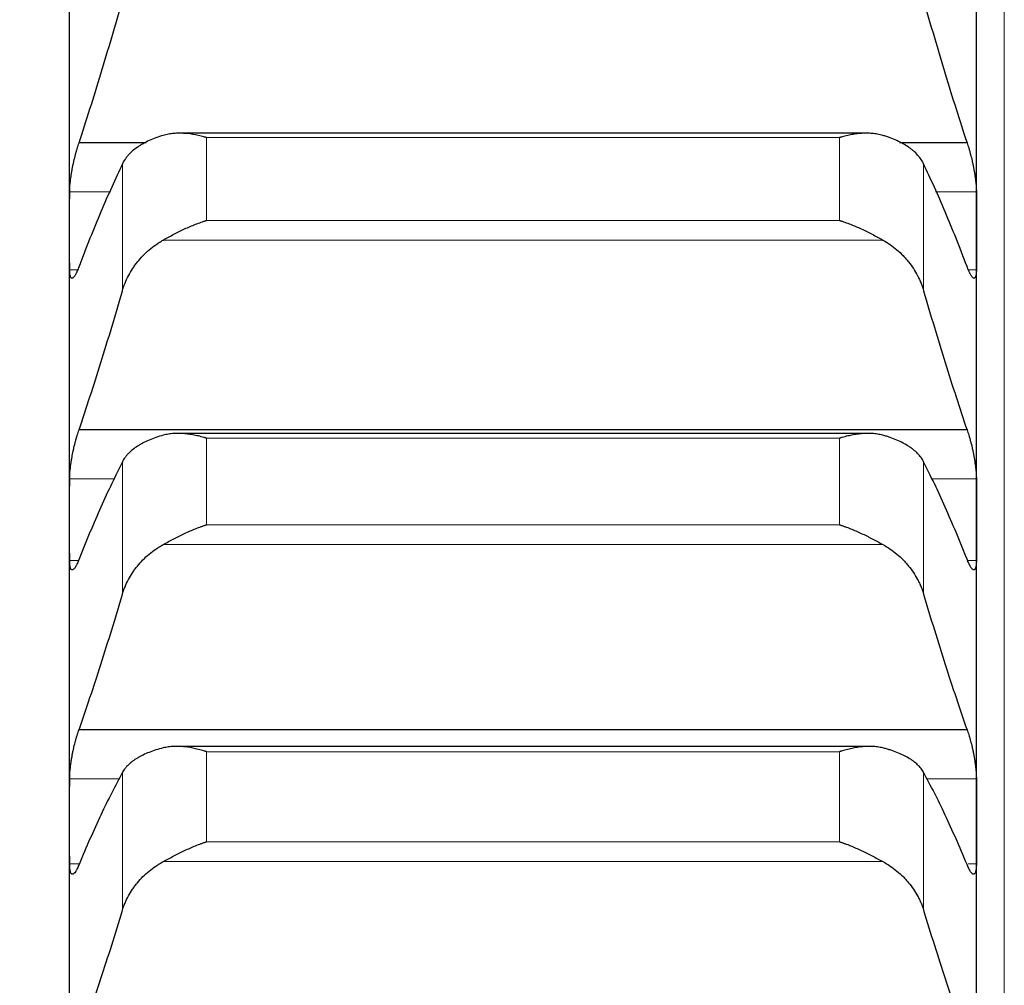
# Model space of a CAD drawing. Header units: inches. Extents: x 0 to 17820, y -10 to 12600.
# Tile 139 of 256: x 6498 to 6554, y 9285 to 9341. Entities that reach past the tile are written whole.
import ezdxf

# ---------------------------------------------------------------- set-up
doc = ezdxf.new("R2010")
doc.units = ezdxf.units.IN
doc.layers.add('1', color=7, linetype='Continuous', true_color=0xffffff)
doc.layers.add('254', color=7, linetype='Continuous', true_color=0xffffff)
doc.styles.add('latin_extended', font='simplex.shx')
doc.dimstyles.get("Standard").update_dxf_attribs({"dimtxt": 0.18, "dimasz": 0.18, "dimexe": 0.18, "dimexo": 0.0625, "dimgap": 0.09, "dimtad": 0, "dimtih": 1, "dimtoh": 1, "dimdec": 4, "dimzin": 0, "dimdsep": 46, "dimtxsty": 'Standard', "dimcen": 0.09, "dimadec": 0, "dimazin": 0, "dimtfac": 1, "dimtdec": 4, "dimtofl": 0, "dimtmove": 0, "dimatfit": 3, "dimfxl": 1, "dimtolj": 1, "dimtzin": 0, "dimarcsym": 0})

# ---------------------------------------------------------------- blocks, each defined once
blk = doc.blocks.new('_U3')
at = {"layer": '254', "color": 3, "linetype": 'Continuous', "lineweight": 13, "transparency": 16777216}
for p, q in [((1339.267, 10328.582), (1339.267, 6850.207)), ((6500.834, 8827.854), (6500.834, 6850.207)), ((1444.267, 6880.207), (6395.834, 6880.207))]:
    blk.add_line(p, q, dxfattribs=at)
at = {"layer": '254', "color": 3, "transparency": 16777216}
for points in [[(1444.267, 6897.707), (1444.267, 6862.707), (1339.267, 6880.207)], [(6395.834, 6862.707), (6395.834, 6897.707), (6500.834, 6880.207)]]:
    blk.add_solid(points, dxfattribs=at)
at = {"layer": 'Defpoints', "color": 0, "transparency": 16777216}
for p in [(1339.267, 10358.582), (6500.834, 8857.854), (6500.834, 6880.207)]:
    blk.add_point(p, dxfattribs=at)
at = {"layer": '254', "color": 2, "lineweight": 13, "transparency": 16777216, "insert": (3745.05, 7037.707), "char_height": 105, "attachment_point": 1, "style": 'latin_extended'}
blk.add_mtext('\\A1;5162', dxfattribs=at)

msp = doc.modelspace()

# ---------------------------------------------------------------- linework, layer by layer
at = {"layer": '1', "color": 110, "linetype": 'Continuous', "lineweight": 13}
for p, q in [((6554.434, 9472.854), (6554.434, 8942.834)), ((6544.978, 9333.997), (6508.69, 9333.997)), ((6508.69, 9329.244), (6508.69, 9333.997)), ((6544.978, 9329.244), (6544.978, 9333.997)), ((6503.86, 9325.21), (6503.86, 9332.489)), ((6549.807, 9325.21), (6549.807, 9332.489)), ((6503.184, 9330.892), (6500.836, 9330.892)), ((6552.831, 9330.892), (6550.483, 9330.892)), ((6544.978, 9329.244), (6508.69, 9329.244)), ((6547.465, 9328.12), (6506.202, 9328.12)), ((6501.288, 9326.41), (6500.836, 9326.41)), ((6552.831, 9326.41), (6552.375, 9326.41)), ((6544.978, 9316.746), (6508.69, 9316.746)), ((6508.69, 9311.784), (6508.69, 9316.746)), ((6544.978, 9311.784), (6544.978, 9316.746)), ((6503.86, 9307.796), (6503.86, 9315.395)), ((6549.807, 9307.796), (6549.807, 9315.395)), ((6503.424, 9314.415), (6500.836, 9314.415)), ((6552.831, 9314.415), (6550.244, 9314.415)), ((6544.978, 9311.784), (6508.69, 9311.784)), ((6547.465, 9310.651), (6506.202, 9310.651)), ((6501.333, 9309.728), (6500.836, 9309.728)), ((6552.831, 9309.728), (6552.332, 9309.728)), ((6544.978, 9298.76), (6508.69, 9298.76)), ((6508.69, 9293.597), (6508.69, 9298.76)), ((6544.978, 9293.597), (6544.978, 9298.76)), ((6503.86, 9289.662), (6503.86, 9297.568)), ((6549.807, 9289.662), (6549.807, 9297.568)), ((6503.69, 9297.207), (6500.836, 9297.207)), ((6552.831, 9297.207), (6549.977, 9297.207)), ((6544.978, 9293.597), (6508.69, 9293.597)), ((6501.363, 9292.323), (6500.836, 9292.323)), ((6547.465, 9292.457), (6506.202, 9292.457)), ((6552.831, 9292.323), (6552.36, 9292.323))]:
    msp.add_line(p, q, dxfattribs=at)
at = {"layer": '1', "color": 2, "linetype": 'Continuous', "lineweight": 25}
for p, q in [((6500.834, 9328.651), (6500.834, 9344.476)), ((6552.834, 9328.651), (6552.834, 9344.476)), ((6546.514, 9334.248), (6507.135, 9334.248)), ((6505.216, 9333.699), (6501.371, 9333.699)), ((6552.296, 9333.699), (6548.416, 9333.699)), ((6500.834, 9312.071), (6500.834, 9328.651)), ((6552.834, 9312.071), (6552.834, 9328.651)), ((6552.296, 9317.229), (6501.371, 9317.229)), ((6546.59, 9317.024), (6507.052, 9317.024)), ((6500.834, 9294.765), (6500.834, 9312.071)), ((6552.834, 9294.765), (6552.834, 9312.071)), ((6552.296, 9300.023), (6501.371, 9300.023)), ((6546.666, 9299.066), (6506.969, 9299.066)), ((6500.834, 9276.759), (6500.834, 9294.765)), ((6552.834, 9276.759), (6552.834, 9294.765))]:
    msp.add_line(p, q, dxfattribs=at)
for points in [[(6501.371, 9333.699), (6501.582, 9334.34), (6502.002, 9335.641), (6502.627, 9337.655), (6503.247, 9339.729), (6503.656, 9341.153), (6503.86, 9341.875)], [(6549.807, 9341.875), (6550.011, 9341.153), (6550.421, 9339.729), (6551.04, 9337.655), (6551.665, 9335.641), (6552.085, 9334.34), (6552.296, 9333.699)], [(6503.86, 9332.489), (6503.656, 9332.061), (6503.247, 9331.174), (6502.627, 9329.75), (6502.002, 9328.233), (6501.582, 9327.16), (6501.371, 9326.608)], [(6552.296, 9326.608), (6552.085, 9327.16), (6551.665, 9328.233), (6551.04, 9329.75), (6550.421, 9331.174), (6550.011, 9332.061), (6549.807, 9332.489)], [(6500.834, 9328.651), (6500.834, 9329.398), (6500.835, 9330.145), (6500.836, 9330.892)], [(6552.831, 9330.892), (6552.833, 9330.145), (6552.834, 9329.398), (6552.834, 9328.651)], [(6500.836, 9326.41), (6500.835, 9327.157), (6500.834, 9327.904), (6500.834, 9328.651)], [(6552.834, 9328.651), (6552.834, 9327.904), (6552.833, 9327.157), (6552.831, 9326.41)], [(6501.371, 9317.229), (6501.582, 9317.851), (6502.002, 9319.116), (6502.627, 9321.078), (6503.247, 9323.106), (6503.656, 9324.501), (6503.86, 9325.21)], [(6549.807, 9325.21), (6550.011, 9324.501), (6550.421, 9323.106), (6551.04, 9321.078), (6551.665, 9319.116), (6552.085, 9317.851), (6552.296, 9317.229)], [(6503.86, 9315.395), (6503.656, 9314.994), (6503.247, 9314.16), (6502.627, 9312.812), (6502.002, 9311.369), (6501.582, 9310.343), (6501.371, 9309.814)], [(6552.296, 9309.814), (6552.085, 9310.343), (6551.665, 9311.369), (6551.04, 9312.812), (6550.421, 9314.16), (6550.011, 9314.994), (6549.807, 9315.395)], [(6500.834, 9312.071), (6500.834, 9312.853), (6500.835, 9313.634), (6500.836, 9314.415)], [(6552.831, 9314.415), (6552.833, 9313.634), (6552.834, 9312.853), (6552.834, 9312.071)], [(6500.836, 9309.728), (6500.835, 9310.509), (6500.834, 9311.29), (6500.834, 9312.071)], [(6552.834, 9312.071), (6552.834, 9311.29), (6552.833, 9310.509), (6552.831, 9309.728)], [(6501.371, 9300.023), (6501.582, 9300.625), (6502.002, 9301.851), (6502.627, 9303.76), (6503.247, 9305.738), (6503.656, 9307.102), (6503.86, 9307.796)], [(6549.807, 9307.796), (6550.011, 9307.102), (6550.421, 9305.738), (6551.04, 9303.76), (6551.665, 9301.851), (6552.085, 9300.625), (6552.296, 9300.023)], [(6503.86, 9297.568), (6503.656, 9297.195), (6503.247, 9296.415), (6502.627, 9295.146), (6502.002, 9293.779), (6501.582, 9292.801), (6501.371, 9292.296)], [(6552.296, 9292.296), (6552.085, 9292.801), (6551.665, 9293.779), (6551.04, 9295.146), (6550.421, 9296.415), (6550.011, 9297.195), (6549.807, 9297.568)], [(6500.834, 9294.765), (6500.834, 9295.579), (6500.835, 9296.393), (6500.836, 9297.207)], [(6552.831, 9297.207), (6552.833, 9296.393), (6552.834, 9295.579), (6552.834, 9294.765)], [(6500.836, 9292.323), (6500.835, 9293.137), (6500.834, 9293.951), (6500.834, 9294.765)], [(6552.834, 9294.765), (6552.834, 9293.951), (6552.833, 9293.137), (6552.831, 9292.323)], [(6501.371, 9282.109), (6501.582, 9282.69), (6502.002, 9283.876), (6502.627, 9285.728), (6503.247, 9287.652), (6503.656, 9288.984), (6503.86, 9289.662)], [(6549.807, 9289.662), (6550.011, 9288.984), (6550.421, 9287.652), (6551.04, 9285.728), (6551.665, 9283.876), (6552.085, 9282.69), (6552.296, 9282.109)]]:
    msp.add_open_spline(points, degree=3, dxfattribs=at)
for points, knots in [([(6506.202, 9334.124), (6506.056, 9334.082), (6505.916, 9334.035), (6505.648, 9333.936), (6505.39, 9333.83), (6505.154, 9333.71), (6505.013, 9333.631), (6504.985, 9333.615), (6504.93, 9333.583), (6504.903, 9333.566), (6504.823, 9333.516), (6504.771, 9333.482), (6504.622, 9333.378), (6504.529, 9333.305), (6504.357, 9333.156), (6504.278, 9333.079), (6504.17, 9332.959), (6504.136, 9332.918), (6504.087, 9332.856), (6504.071, 9332.836), (6504.04, 9332.794), (6504.025, 9332.772), (6503.953, 9332.666), (6503.903, 9332.578), (6503.86, 9332.489)], [0, 0, 0, 0, 0.125, 0.125, 0.25, 0.375, 0.375, 0.40625, 0.40625, 0.4375, 0.4375, 0.5, 0.5, 0.625, 0.625, 0.75, 0.75, 0.8125, 0.8125, 0.84375, 0.84375, 0.875, 0.875, 1, 1, 1, 1]), ([(6508.69, 9333.997), (6508.686, 9333.998), (6508.683, 9333.999), (6508.677, 9334.001), (6508.673, 9334.002), (6508.663, 9334.005), (6508.643, 9334.01), (6508.597, 9334.024), (6508.504, 9334.05), (6508.425, 9334.07), (6508.267, 9334.109), (6508.162, 9334.132), (6507.848, 9334.193), (6507.64, 9334.222), (6507.329, 9334.244), (6507.226, 9334.248), (6507.07, 9334.248), (6507.018, 9334.247), (6506.915, 9334.243), (6506.863, 9334.24), (6506.708, 9334.227), (6506.606, 9334.213), (6506.403, 9334.177), (6506.302, 9334.154), (6506.202, 9334.124)], [0, 0, 0, 0, 0.003906, 0.003906, 0.007813, 0.007813, 0.015625, 0.03125, 0.0625, 0.125, 0.125, 0.25, 0.25, 0.5, 0.5, 0.625, 0.625, 0.6875, 0.6875, 0.75, 0.75, 0.875, 0.875, 1, 1, 1, 1]), ([(6547.465, 9334.124), (6547.366, 9334.154), (6547.265, 9334.177), (6547.064, 9334.213), (6546.963, 9334.226), (6546.759, 9334.244), (6546.656, 9334.248), (6546.45, 9334.248), (6546.346, 9334.245), (6546.136, 9334.23), (6546.031, 9334.219), (6545.821, 9334.191), (6545.716, 9334.173), (6545.506, 9334.133), (6545.401, 9334.109), (6545.242, 9334.07), (6545.163, 9334.05), (6545.071, 9334.024), (6545.024, 9334.01), (6545.004, 9334.005), (6544.991, 9334.001), (6544.984, 9333.999), (6544.978, 9333.997)], [0, 0, 0, 0, 0.125, 0.125, 0.25, 0.25, 0.375, 0.375, 0.5, 0.5, 0.625, 0.625, 0.75, 0.75, 0.875, 0.875, 0.9375, 0.96875, 0.984375, 0.992187, 0.992187, 1, 1, 1, 1]), ([(6549.807, 9332.489), (6549.765, 9332.578), (6549.715, 9332.665), (6549.6, 9332.834), (6549.471, 9332.998), (6549.314, 9333.153), (6549.184, 9333.266), (6549.139, 9333.303), (6549.069, 9333.358), (6549.045, 9333.376), (6548.997, 9333.411), (6548.972, 9333.429), (6548.847, 9333.516), (6548.636, 9333.648), (6548.401, 9333.768), (6548.154, 9333.881), (6548.024, 9333.934), (6547.854, 9333.997), (6547.82, 9334.01), (6547.751, 9334.034), (6547.646, 9334.069), (6547.538, 9334.103), (6547.465, 9334.124)], [0, 0, 0, 0, 0.125, 0.125, 0.25, 0.375, 0.375, 0.4375, 0.4375, 0.46875, 0.46875, 0.5, 0.5, 0.625, 0.75, 0.75, 0.875, 0.875, 0.90625, 0.90625, 0.9375, 1, 1, 1, 1]), ([(6500.836, 9330.892), (6500.836, 9330.935), (6500.838, 9331.027), (6500.847, 9331.176), (6500.855, 9331.284), (6500.863, 9331.368), (6500.866, 9331.397), (6500.872, 9331.455), (6500.876, 9331.484), (6500.893, 9331.631), (6500.91, 9331.753), (6500.935, 9331.911), (6500.94, 9331.943), (6500.948, 9331.991), (6500.951, 9332.008), (6500.956, 9332.04), (6500.97, 9332.121), (6500.997, 9332.266), (6501.023, 9332.395), (6501.05, 9332.524), (6501.064, 9332.589), (6501.108, 9332.783), (6501.138, 9332.908), (6501.186, 9333.091), (6501.202, 9333.151), (6501.227, 9333.239), (6501.235, 9333.268), (6501.252, 9333.326), (6501.26, 9333.355), (6501.303, 9333.495), (6501.337, 9333.6), (6501.371, 9333.699)], [0, 0, 0, 0, 0.0625, 0.125, 0.1875, 0.1875, 0.21875, 0.21875, 0.25, 0.25, 0.375, 0.375, 0.40625, 0.40625, 0.421875, 0.421875, 0.4375, 0.5, 0.5625, 0.5625, 0.625, 0.625, 0.75, 0.75, 0.8125, 0.8125, 0.84375, 0.84375, 0.875, 0.875, 1, 1, 1, 1]), ([(6552.296, 9333.699), (6552.331, 9333.6), (6552.365, 9333.495), (6552.415, 9333.328), (6552.432, 9333.271), (6552.456, 9333.183), (6552.465, 9333.153), (6552.481, 9333.093), (6552.489, 9333.062), (6552.529, 9332.909), (6552.56, 9332.784), (6552.603, 9332.593), (6552.617, 9332.528), (6552.637, 9332.43), (6552.644, 9332.397), (6552.657, 9332.332), (6552.664, 9332.3), (6552.695, 9332.138), (6552.717, 9332.01), (6552.742, 9331.852), (6552.747, 9331.82), (6552.756, 9331.758), (6552.761, 9331.726), (6552.773, 9331.634), (6552.781, 9331.574), (6552.802, 9331.398), (6552.813, 9331.286), (6552.822, 9331.155), (6552.823, 9331.129), (6552.826, 9331.078), (6552.827, 9331.054), (6552.83, 9330.981), (6552.831, 9330.935), (6552.831, 9330.892)], [0, 0, 0, 0, 0.125, 0.125, 0.1875, 0.1875, 0.21875, 0.21875, 0.25, 0.25, 0.375, 0.375, 0.4375, 0.4375, 0.46875, 0.46875, 0.5, 0.5, 0.625, 0.625, 0.65625, 0.65625, 0.6875, 0.6875, 0.75, 0.75, 0.875, 0.875, 0.90625, 0.90625, 0.9375, 0.9375, 1, 1, 1, 1]), ([(6506.202, 9328.12), (6506.302, 9328.176), (6506.402, 9328.232), (6506.603, 9328.342), (6506.705, 9328.396), (6506.908, 9328.503), (6507.011, 9328.556), (6507.218, 9328.658), (6507.322, 9328.708), (6507.532, 9328.805), (6507.637, 9328.852), (6507.846, 9328.941), (6507.951, 9328.984), (6508.161, 9329.066), (6508.267, 9329.104), (6508.425, 9329.159), (6508.504, 9329.186), (6508.597, 9329.215), (6508.643, 9329.23), (6508.663, 9329.236), (6508.676, 9329.24), (6508.683, 9329.242), (6508.69, 9329.244)], [0, 0, 0, 0, 0.125, 0.125, 0.25, 0.25, 0.375, 0.375, 0.5, 0.5, 0.625, 0.625, 0.75, 0.75, 0.875, 0.875, 0.9375, 0.96875, 0.984375, 0.992187, 0.992187, 1, 1, 1, 1]), ([(6544.978, 9329.244), (6544.981, 9329.243), (6544.984, 9329.242), (6544.991, 9329.24), (6544.994, 9329.239), (6545.004, 9329.236), (6545.024, 9329.23), (6545.071, 9329.215), (6545.163, 9329.186), (6545.242, 9329.159), (6545.4, 9329.105), (6545.505, 9329.066), (6545.819, 9328.944), (6546.027, 9328.855), (6546.338, 9328.711), (6546.442, 9328.662), (6546.597, 9328.585), (6546.649, 9328.559), (6546.753, 9328.506), (6546.805, 9328.479), (6546.96, 9328.398), (6547.062, 9328.343), (6547.265, 9328.232), (6547.365, 9328.176), (6547.465, 9328.12)], [0, 0, 0, 0, 0.003906, 0.003906, 0.007812, 0.007812, 0.015625, 0.03125, 0.0625, 0.125, 0.125, 0.25, 0.25, 0.5, 0.5, 0.625, 0.625, 0.6875, 0.6875, 0.75, 0.75, 0.875, 0.875, 1, 1, 1, 1]), ([(6503.86, 9325.21), (6503.903, 9325.358), (6503.953, 9325.503), (6504.067, 9325.789), (6504.196, 9326.07), (6504.354, 9326.34), (6504.483, 9326.539), (6504.528, 9326.605), (6504.599, 9326.702), (6504.622, 9326.734), (6504.671, 9326.798), (6504.695, 9326.83), (6504.82, 9326.986), (6505.032, 9327.227), (6505.267, 9327.447), (6505.514, 9327.658), (6505.643, 9327.759), (6505.813, 9327.877), (6505.848, 9327.901), (6505.917, 9327.947), (6506.022, 9328.015), (6506.129, 9328.079), (6506.202, 9328.12)], [0, 0, 0, 0, 0.125, 0.125, 0.25, 0.375, 0.375, 0.4375, 0.4375, 0.46875, 0.46875, 0.5, 0.5, 0.625, 0.75, 0.75, 0.875, 0.875, 0.90625, 0.90625, 0.9375, 1, 1, 1, 1]), ([(6547.465, 9328.12), (6547.611, 9328.038), (6547.751, 9327.95), (6548.02, 9327.762), (6548.278, 9327.563), (6548.514, 9327.341), (6548.655, 9327.196), (6548.682, 9327.167), (6548.737, 9327.107), (6548.764, 9327.077), (6548.845, 9326.986), (6548.896, 9326.925), (6549.046, 9326.737), (6549.139, 9326.609), (6549.31, 9326.346), (6549.389, 9326.211), (6549.497, 9326.003), (6549.532, 9325.934), (6549.581, 9325.828), (6549.596, 9325.792), (6549.627, 9325.72), (6549.642, 9325.684), (6549.715, 9325.504), (6549.765, 9325.358), (6549.807, 9325.21)], [0, 0, 0, 0, 0.125, 0.125, 0.25, 0.375, 0.375, 0.40625, 0.40625, 0.4375, 0.4375, 0.5, 0.5, 0.625, 0.625, 0.75, 0.75, 0.8125, 0.8125, 0.84375, 0.84375, 0.875, 0.875, 1, 1, 1, 1]), ([(6501.371, 9326.608), (6501.337, 9326.511), (6501.303, 9326.424), (6501.252, 9326.307), (6501.236, 9326.27), (6501.211, 9326.218), (6501.203, 9326.202), (6501.186, 9326.17), (6501.178, 9326.155), (6501.138, 9326.082), (6501.108, 9326.036), (6501.064, 9325.983), (6501.05, 9325.969), (6501.03, 9325.951), (6501.023, 9325.946), (6501.01, 9325.938), (6501.004, 9325.935), (6500.973, 9325.922), (6500.95, 9325.924), (6500.925, 9325.943), (6500.921, 9325.947), (6500.911, 9325.958), (6500.907, 9325.964), (6500.894, 9325.985), (6500.886, 9326.003), (6500.866, 9326.063), (6500.855, 9326.116), (6500.846, 9326.197), (6500.844, 9326.214), (6500.841, 9326.249), (6500.84, 9326.268), (6500.837, 9326.325), (6500.836, 9326.366), (6500.836, 9326.41)], [0, 0, 0, 0, 0.125, 0.125, 0.1875, 0.1875, 0.21875, 0.21875, 0.25, 0.25, 0.375, 0.375, 0.4375, 0.4375, 0.46875, 0.46875, 0.5, 0.5, 0.625, 0.625, 0.65625, 0.65625, 0.6875, 0.6875, 0.75, 0.75, 0.875, 0.875, 0.90625, 0.90625, 0.9375, 0.9375, 1, 1, 1, 1]), ([(6552.831, 9326.41), (6552.831, 9326.366), (6552.829, 9326.285), (6552.821, 9326.179), (6552.812, 9326.121), (6552.804, 9326.081), (6552.801, 9326.068), (6552.795, 9326.044), (6552.792, 9326.033), (6552.774, 9325.983), (6552.758, 9325.955), (6552.733, 9325.936), (6552.728, 9325.933), (6552.72, 9325.929), (6552.717, 9325.928), (6552.711, 9325.927), (6552.697, 9325.924), (6552.671, 9325.929), (6552.645, 9325.945), (6552.618, 9325.968), (6552.604, 9325.982), (6552.56, 9326.035), (6552.529, 9326.082), (6552.482, 9326.168), (6552.466, 9326.2), (6552.441, 9326.251), (6552.432, 9326.269), (6552.416, 9326.306), (6552.407, 9326.325), (6552.365, 9326.423), (6552.331, 9326.511), (6552.296, 9326.608)], [0, 0, 0, 0, 0.0625, 0.125, 0.1875, 0.1875, 0.21875, 0.21875, 0.25, 0.25, 0.375, 0.375, 0.40625, 0.40625, 0.421875, 0.421875, 0.4375, 0.5, 0.5625, 0.5625, 0.625, 0.625, 0.75, 0.75, 0.8125, 0.8125, 0.84375, 0.84375, 0.875, 0.875, 1, 1, 1, 1]), ([(6500.836, 9314.415), (6500.836, 9314.461), (6500.838, 9314.556), (6500.847, 9314.71), (6500.855, 9314.821), (6500.863, 9314.908), (6500.866, 9314.937), (6500.872, 9314.996), (6500.876, 9315.026), (6500.893, 9315.176), (6500.91, 9315.3), (6500.935, 9315.459), (6500.94, 9315.491), (6500.948, 9315.54), (6500.951, 9315.556), (6500.956, 9315.589), (6500.97, 9315.67), (6500.997, 9315.816), (6501.023, 9315.945), (6501.05, 9316.074), (6501.064, 9316.139), (6501.108, 9316.331), (6501.138, 9316.456), (6501.186, 9316.635), (6501.202, 9316.694), (6501.227, 9316.781), (6501.235, 9316.81), (6501.252, 9316.866), (6501.26, 9316.894), (6501.303, 9317.031), (6501.337, 9317.134), (6501.371, 9317.229)], [0, 0, 0, 0, 0.0625, 0.125, 0.1875, 0.1875, 0.21875, 0.21875, 0.25, 0.25, 0.375, 0.375, 0.40625, 0.40625, 0.421875, 0.421875, 0.4375, 0.5, 0.5625, 0.5625, 0.625, 0.625, 0.75, 0.75, 0.8125, 0.8125, 0.84375, 0.84375, 0.875, 0.875, 1, 1, 1, 1]), ([(6552.296, 9317.229), (6552.331, 9317.134), (6552.365, 9317.032), (6552.415, 9316.869), (6552.432, 9316.813), (6552.456, 9316.726), (6552.465, 9316.697), (6552.481, 9316.637), (6552.489, 9316.607), (6552.529, 9316.456), (6552.56, 9316.332), (6552.603, 9316.142), (6552.617, 9316.078), (6552.637, 9315.98), (6552.644, 9315.947), (6552.657, 9315.882), (6552.664, 9315.85), (6552.695, 9315.687), (6552.717, 9315.558), (6552.742, 9315.399), (6552.747, 9315.367), (6552.756, 9315.304), (6552.761, 9315.272), (6552.773, 9315.178), (6552.781, 9315.117), (6552.802, 9314.938), (6552.813, 9314.823), (6552.822, 9314.688), (6552.823, 9314.661), (6552.826, 9314.609), (6552.827, 9314.584), (6552.83, 9314.509), (6552.831, 9314.461), (6552.831, 9314.415)], [0, 0, 0, 0, 0.125, 0.125, 0.1875, 0.1875, 0.21875, 0.21875, 0.25, 0.25, 0.375, 0.375, 0.4375, 0.4375, 0.46875, 0.46875, 0.5, 0.5, 0.625, 0.625, 0.65625, 0.65625, 0.6875, 0.6875, 0.75, 0.75, 0.875, 0.875, 0.90625, 0.90625, 0.9375, 0.9375, 1, 1, 1, 1]), ([(6506.202, 9316.919), (6506.056, 9316.879), (6505.916, 9316.837), (6505.648, 9316.744), (6505.39, 9316.646), (6505.154, 9316.535), (6505.013, 9316.461), (6504.985, 9316.446), (6504.93, 9316.416), (6504.903, 9316.401), (6504.823, 9316.354), (6504.771, 9316.322), (6504.622, 9316.225), (6504.529, 9316.158), (6504.357, 9316.019), (6504.278, 9315.947), (6504.17, 9315.835), (6504.136, 9315.797), (6504.087, 9315.739), (6504.071, 9315.719), (6504.04, 9315.68), (6504.025, 9315.66), (6503.953, 9315.56), (6503.903, 9315.479), (6503.86, 9315.395)], [0, 0, 0, 0, 0.125, 0.125, 0.25, 0.375, 0.375, 0.40625, 0.40625, 0.4375, 0.4375, 0.5, 0.5, 0.625, 0.625, 0.75, 0.75, 0.8125, 0.8125, 0.84375, 0.84375, 0.875, 0.875, 1, 1, 1, 1]), ([(6508.69, 9316.746), (6508.686, 9316.747), (6508.683, 9316.748), (6508.677, 9316.75), (6508.673, 9316.751), (6508.663, 9316.754), (6508.643, 9316.76), (6508.597, 9316.774), (6508.504, 9316.801), (6508.425, 9316.823), (6508.267, 9316.864), (6508.162, 9316.889), (6507.848, 9316.955), (6507.64, 9316.987), (6507.329, 9317.016), (6507.226, 9317.021), (6507.07, 9317.024), (6507.018, 9317.024), (6506.915, 9317.022), (6506.863, 9317.02), (6506.708, 9317.01), (6506.606, 9316.999), (6506.403, 9316.967), (6506.302, 9316.946), (6506.202, 9316.919)], [0, 0, 0, 0, 0.003906, 0.003906, 0.007813, 0.007813, 0.015625, 0.03125, 0.0625, 0.125, 0.125, 0.25, 0.25, 0.5, 0.5, 0.625, 0.625, 0.6875, 0.6875, 0.75, 0.75, 0.875, 0.875, 1, 1, 1, 1]), ([(6547.465, 9316.919), (6547.366, 9316.946), (6547.265, 9316.967), (6547.064, 9316.999), (6546.963, 9317.01), (6546.759, 9317.023), (6546.656, 9317.025), (6546.45, 9317.022), (6546.346, 9317.016), (6546.136, 9316.997), (6546.031, 9316.985), (6545.821, 9316.952), (6545.716, 9316.933), (6545.506, 9316.889), (6545.401, 9316.864), (6545.242, 9316.823), (6545.163, 9316.801), (6545.071, 9316.774), (6545.024, 9316.76), (6545.004, 9316.754), (6544.991, 9316.75), (6544.984, 9316.748), (6544.978, 9316.746)], [0, 0, 0, 0, 0.125, 0.125, 0.25, 0.25, 0.375, 0.375, 0.5, 0.5, 0.625, 0.625, 0.75, 0.75, 0.875, 0.875, 0.9375, 0.96875, 0.984375, 0.992187, 0.992187, 1, 1, 1, 1]), ([(6549.807, 9315.395), (6549.765, 9315.479), (6549.715, 9315.56), (6549.6, 9315.718), (6549.471, 9315.871), (6549.314, 9316.016), (6549.184, 9316.121), (6549.139, 9316.156), (6549.069, 9316.207), (6549.045, 9316.223), (6548.997, 9316.257), (6548.972, 9316.273), (6548.847, 9316.354), (6548.636, 9316.477), (6548.401, 9316.588), (6548.154, 9316.693), (6548.024, 9316.743), (6547.854, 9316.801), (6547.82, 9316.813), (6547.751, 9316.835), (6547.646, 9316.868), (6547.538, 9316.899), (6547.465, 9316.919)], [0, 0, 0, 0, 0.125, 0.125, 0.25, 0.375, 0.375, 0.4375, 0.4375, 0.46875, 0.46875, 0.5, 0.5, 0.625, 0.75, 0.75, 0.875, 0.875, 0.90625, 0.90625, 0.9375, 1, 1, 1, 1]), ([(6506.202, 9310.651), (6506.302, 9310.706), (6506.402, 9310.761), (6506.603, 9310.87), (6506.705, 9310.924), (6506.908, 9311.031), (6507.011, 9311.083), (6507.218, 9311.186), (6507.322, 9311.236), (6507.532, 9311.335), (6507.637, 9311.382), (6507.846, 9311.473), (6507.951, 9311.517), (6508.161, 9311.6), (6508.267, 9311.64), (6508.425, 9311.696), (6508.504, 9311.724), (6508.597, 9311.754), (6508.643, 9311.769), (6508.663, 9311.776), (6508.676, 9311.78), (6508.683, 9311.782), (6508.69, 9311.784)], [0, 0, 0, 0, 0.125, 0.125, 0.25, 0.25, 0.375, 0.375, 0.5, 0.5, 0.625, 0.625, 0.75, 0.75, 0.875, 0.875, 0.9375, 0.96875, 0.984375, 0.992187, 0.992187, 1, 1, 1, 1]), ([(6544.978, 9311.784), (6544.981, 9311.783), (6544.984, 9311.782), (6544.991, 9311.78), (6544.994, 9311.779), (6545.004, 9311.776), (6545.024, 9311.769), (6545.071, 9311.754), (6545.163, 9311.724), (6545.242, 9311.696), (6545.4, 9311.64), (6545.505, 9311.6), (6545.819, 9311.476), (6546.027, 9311.385), (6546.338, 9311.24), (6546.442, 9311.19), (6546.597, 9311.113), (6546.649, 9311.087), (6546.753, 9311.034), (6546.805, 9311.007), (6546.96, 9310.926), (6547.062, 9310.872), (6547.265, 9310.762), (6547.365, 9310.706), (6547.465, 9310.651)], [0, 0, 0, 0, 0.003906, 0.003906, 0.007812, 0.007812, 0.015625, 0.03125, 0.0625, 0.125, 0.125, 0.25, 0.25, 0.5, 0.5, 0.625, 0.625, 0.6875, 0.6875, 0.75, 0.75, 0.875, 0.875, 1, 1, 1, 1]), ([(6503.86, 9307.796), (6503.903, 9307.941), (6503.953, 9308.084), (6504.067, 9308.364), (6504.196, 9308.639), (6504.354, 9308.904), (6504.483, 9309.099), (6504.528, 9309.164), (6504.599, 9309.259), (6504.622, 9309.291), (6504.671, 9309.353), (6504.695, 9309.384), (6504.82, 9309.538), (6505.032, 9309.774), (6505.267, 9309.991), (6505.514, 9310.198), (6505.643, 9310.296), (6505.813, 9310.413), (6505.848, 9310.436), (6505.917, 9310.481), (6506.022, 9310.548), (6506.129, 9310.611), (6506.202, 9310.651)], [0, 0, 0, 0, 0.125, 0.125, 0.25, 0.375, 0.375, 0.4375, 0.4375, 0.46875, 0.46875, 0.5, 0.5, 0.625, 0.75, 0.75, 0.875, 0.875, 0.90625, 0.90625, 0.9375, 1, 1, 1, 1]), ([(6547.465, 9310.651), (6547.611, 9310.57), (6547.751, 9310.484), (6548.02, 9310.299), (6548.278, 9310.104), (6548.514, 9309.886), (6548.655, 9309.744), (6548.682, 9309.715), (6548.737, 9309.657), (6548.764, 9309.627), (6548.845, 9309.538), (6548.896, 9309.477), (6549.046, 9309.293), (6549.139, 9309.168), (6549.31, 9308.909), (6549.389, 9308.777), (6549.497, 9308.574), (6549.532, 9308.505), (6549.581, 9308.401), (6549.596, 9308.367), (6549.627, 9308.297), (6549.642, 9308.261), (6549.715, 9308.084), (6549.765, 9307.941), (6549.807, 9307.796)], [0, 0, 0, 0, 0.125, 0.125, 0.25, 0.375, 0.375, 0.40625, 0.40625, 0.4375, 0.4375, 0.5, 0.5, 0.625, 0.625, 0.75, 0.75, 0.8125, 0.8125, 0.84375, 0.84375, 0.875, 0.875, 1, 1, 1, 1]), ([(6501.371, 9309.814), (6501.337, 9309.721), (6501.303, 9309.637), (6501.252, 9309.526), (6501.236, 9309.491), (6501.211, 9309.443), (6501.203, 9309.428), (6501.186, 9309.398), (6501.178, 9309.384), (6501.138, 9309.317), (6501.108, 9309.275), (6501.064, 9309.231), (6501.05, 9309.219), (6501.03, 9309.205), (6501.023, 9309.201), (6501.01, 9309.196), (6501.004, 9309.194), (6500.973, 9309.187), (6500.95, 9309.195), (6500.925, 9309.22), (6500.921, 9309.226), (6500.911, 9309.239), (6500.907, 9309.247), (6500.894, 9309.272), (6500.886, 9309.291), (6500.866, 9309.359), (6500.855, 9309.416), (6500.846, 9309.503), (6500.844, 9309.522), (6500.841, 9309.559), (6500.84, 9309.579), (6500.837, 9309.639), (6500.836, 9309.682), (6500.836, 9309.728)], [0, 0, 0, 0, 0.125, 0.125, 0.1875, 0.1875, 0.21875, 0.21875, 0.25, 0.25, 0.375, 0.375, 0.4375, 0.4375, 0.46875, 0.46875, 0.5, 0.5, 0.625, 0.625, 0.65625, 0.65625, 0.6875, 0.6875, 0.75, 0.75, 0.875, 0.875, 0.90625, 0.90625, 0.9375, 0.9375, 1, 1, 1, 1]), ([(6552.831, 9309.728), (6552.831, 9309.682), (6552.829, 9309.597), (6552.821, 9309.485), (6552.812, 9309.422), (6552.804, 9309.378), (6552.801, 9309.364), (6552.795, 9309.338), (6552.792, 9309.326), (6552.774, 9309.269), (6552.758, 9309.236), (6552.733, 9309.21), (6552.728, 9309.206), (6552.72, 9309.201), (6552.717, 9309.199), (6552.711, 9309.196), (6552.697, 9309.19), (6552.671, 9309.189), (6552.645, 9309.2), (6552.618, 9309.218), (6552.604, 9309.23), (6552.56, 9309.275), (6552.529, 9309.317), (6552.482, 9309.396), (6552.466, 9309.425), (6552.441, 9309.474), (6552.432, 9309.49), (6552.416, 9309.525), (6552.407, 9309.543), (6552.365, 9309.637), (6552.331, 9309.721), (6552.296, 9309.814)], [0, 0, 0, 0, 0.0625, 0.125, 0.1875, 0.1875, 0.21875, 0.21875, 0.25, 0.25, 0.375, 0.375, 0.40625, 0.40625, 0.421875, 0.421875, 0.4375, 0.5, 0.5625, 0.5625, 0.625, 0.625, 0.75, 0.75, 0.8125, 0.8125, 0.84375, 0.84375, 0.875, 0.875, 1, 1, 1, 1]), ([(6500.836, 9297.207), (6500.836, 9297.255), (6500.838, 9297.354), (6500.847, 9297.513), (6500.855, 9297.627), (6500.863, 9297.715), (6500.866, 9297.745), (6500.872, 9297.805), (6500.876, 9297.835), (6500.893, 9297.988), (6500.91, 9298.113), (6500.935, 9298.274), (6500.94, 9298.307), (6500.948, 9298.355), (6500.951, 9298.372), (6500.956, 9298.404), (6500.97, 9298.486), (6500.997, 9298.632), (6501.023, 9298.761), (6501.05, 9298.89), (6501.064, 9298.954), (6501.108, 9299.146), (6501.138, 9299.268), (6501.186, 9299.445), (6501.202, 9299.503), (6501.227, 9299.588), (6501.235, 9299.616), (6501.252, 9299.672), (6501.26, 9299.699), (6501.303, 9299.832), (6501.337, 9299.932), (6501.371, 9300.023)], [0, 0, 0, 0, 0.0625, 0.125, 0.1875, 0.1875, 0.21875, 0.21875, 0.25, 0.25, 0.375, 0.375, 0.40625, 0.40625, 0.421875, 0.421875, 0.4375, 0.5, 0.5625, 0.5625, 0.625, 0.625, 0.75, 0.75, 0.8125, 0.8125, 0.84375, 0.84375, 0.875, 0.875, 1, 1, 1, 1]), ([(6552.296, 9300.023), (6552.331, 9299.932), (6552.365, 9299.833), (6552.415, 9299.674), (6552.432, 9299.619), (6552.456, 9299.534), (6552.465, 9299.506), (6552.481, 9299.447), (6552.489, 9299.418), (6552.529, 9299.269), (6552.56, 9299.147), (6552.603, 9298.957), (6552.617, 9298.894), (6552.637, 9298.796), (6552.644, 9298.764), (6552.657, 9298.699), (6552.664, 9298.666), (6552.695, 9298.504), (6552.717, 9298.374), (6552.742, 9298.214), (6552.747, 9298.181), (6552.756, 9298.117), (6552.761, 9298.085), (6552.773, 9297.99), (6552.781, 9297.928), (6552.802, 9297.745), (6552.813, 9297.629), (6552.822, 9297.49), (6552.823, 9297.462), (6552.826, 9297.408), (6552.827, 9297.382), (6552.83, 9297.304), (6552.831, 9297.255), (6552.831, 9297.207)], [0, 0, 0, 0, 0.125, 0.125, 0.1875, 0.1875, 0.21875, 0.21875, 0.25, 0.25, 0.375, 0.375, 0.4375, 0.4375, 0.46875, 0.46875, 0.5, 0.5, 0.625, 0.625, 0.65625, 0.65625, 0.6875, 0.6875, 0.75, 0.75, 0.875, 0.875, 0.90625, 0.90625, 0.9375, 0.9375, 1, 1, 1, 1]), ([(6506.202, 9298.979), (6506.056, 9298.942), (6505.916, 9298.903), (6505.648, 9298.818), (6505.39, 9298.727), (6505.154, 9298.625), (6505.013, 9298.557), (6504.985, 9298.543), (6504.93, 9298.515), (6504.903, 9298.501), (6504.823, 9298.458), (6504.771, 9298.428), (6504.622, 9298.339), (6504.529, 9298.277), (6504.357, 9298.148), (6504.278, 9298.081), (6504.17, 9297.977), (6504.136, 9297.942), (6504.087, 9297.888), (6504.071, 9297.87), (6504.04, 9297.833), (6504.025, 9297.815), (6503.953, 9297.722), (6503.903, 9297.646), (6503.86, 9297.568)], [0, 0, 0, 0, 0.125, 0.125, 0.25, 0.375, 0.375, 0.40625, 0.40625, 0.4375, 0.4375, 0.5, 0.5, 0.625, 0.625, 0.75, 0.75, 0.8125, 0.8125, 0.84375, 0.84375, 0.875, 0.875, 1, 1, 1, 1]), ([(6508.69, 9298.76), (6508.686, 9298.761), (6508.683, 9298.762), (6508.677, 9298.764), (6508.673, 9298.765), (6508.663, 9298.768), (6508.643, 9298.775), (6508.597, 9298.789), (6508.504, 9298.817), (6508.425, 9298.84), (6508.267, 9298.884), (6508.162, 9298.91), (6507.848, 9298.981), (6507.64, 9299.018), (6507.329, 9299.051), (6507.226, 9299.059), (6507.07, 9299.065), (6507.018, 9299.066), (6506.915, 9299.066), (6506.863, 9299.065), (6506.708, 9299.059), (6506.606, 9299.05), (6506.403, 9299.022), (6506.302, 9299.003), (6506.202, 9298.979)], [0, 0, 0, 0, 0.003906, 0.003906, 0.007813, 0.007813, 0.015625, 0.03125, 0.0625, 0.125, 0.125, 0.25, 0.25, 0.5, 0.5, 0.625, 0.625, 0.6875, 0.6875, 0.75, 0.75, 0.875, 0.875, 1, 1, 1, 1]), ([(6547.465, 9298.979), (6547.366, 9299.003), (6547.265, 9299.022), (6547.064, 9299.05), (6546.963, 9299.059), (6546.759, 9299.067), (6546.656, 9299.068), (6546.45, 9299.06), (6546.346, 9299.052), (6546.136, 9299.03), (6546.031, 9299.015), (6545.821, 9298.979), (6545.716, 9298.958), (6545.506, 9298.911), (6545.401, 9298.884), (6545.242, 9298.84), (6545.163, 9298.817), (6545.071, 9298.789), (6545.024, 9298.775), (6545.004, 9298.768), (6544.991, 9298.764), (6544.984, 9298.762), (6544.978, 9298.76)], [0, 0, 0, 0, 0.125, 0.125, 0.25, 0.25, 0.375, 0.375, 0.5, 0.5, 0.625, 0.625, 0.75, 0.75, 0.875, 0.875, 0.9375, 0.96875, 0.984375, 0.992188, 0.992188, 1, 1, 1, 1]), ([(6549.807, 9297.568), (6549.765, 9297.646), (6549.715, 9297.722), (6549.6, 9297.869), (6549.471, 9298.011), (6549.314, 9298.145), (6549.184, 9298.242), (6549.139, 9298.274), (6549.069, 9298.321), (6549.045, 9298.337), (6548.997, 9298.368), (6548.972, 9298.383), (6548.847, 9298.458), (6548.636, 9298.572), (6548.401, 9298.674), (6548.154, 9298.771), (6548.024, 9298.817), (6547.854, 9298.87), (6547.82, 9298.881), (6547.751, 9298.901), (6547.646, 9298.932), (6547.538, 9298.96), (6547.465, 9298.979)], [0, 0, 0, 0, 0.125, 0.125, 0.25, 0.375, 0.375, 0.4375, 0.4375, 0.46875, 0.46875, 0.5, 0.5, 0.625, 0.75, 0.75, 0.875, 0.875, 0.90625, 0.90625, 0.9375, 1, 1, 1, 1]), ([(6506.202, 9292.457), (6506.302, 9292.511), (6506.402, 9292.565), (6506.603, 9292.673), (6506.705, 9292.727), (6506.908, 9292.833), (6507.011, 9292.885), (6507.218, 9292.988), (6507.322, 9293.039), (6507.532, 9293.138), (6507.637, 9293.186), (6507.846, 9293.278), (6507.951, 9293.322), (6508.161, 9293.408), (6508.267, 9293.448), (6508.425, 9293.507), (6508.504, 9293.535), (6508.597, 9293.567), (6508.643, 9293.582), (6508.663, 9293.589), (6508.676, 9293.593), (6508.683, 9293.595), (6508.69, 9293.597)], [0, 0, 0, 0, 0.125, 0.125, 0.25, 0.25, 0.375, 0.375, 0.5, 0.5, 0.625, 0.625, 0.75, 0.75, 0.875, 0.875, 0.9375, 0.96875, 0.984375, 0.992188, 0.992188, 1, 1, 1, 1]), ([(6544.978, 9293.597), (6544.981, 9293.596), (6544.984, 9293.595), (6544.991, 9293.593), (6544.994, 9293.592), (6545.004, 9293.589), (6545.024, 9293.582), (6545.071, 9293.567), (6545.163, 9293.535), (6545.242, 9293.507), (6545.4, 9293.449), (6545.505, 9293.408), (6545.819, 9293.281), (6546.027, 9293.189), (6546.338, 9293.042), (6546.442, 9292.992), (6546.597, 9292.915), (6546.649, 9292.889), (6546.753, 9292.836), (6546.805, 9292.809), (6546.96, 9292.729), (6547.062, 9292.674), (6547.265, 9292.566), (6547.365, 9292.511), (6547.465, 9292.457)], [0, 0, 0, 0, 0.003906, 0.003906, 0.007813, 0.007813, 0.015625, 0.03125, 0.0625, 0.125, 0.125, 0.25, 0.25, 0.5, 0.5, 0.625, 0.625, 0.6875, 0.6875, 0.75, 0.75, 0.875, 0.875, 1, 1, 1, 1]), ([(6501.371, 9292.296), (6501.337, 9292.206), (6501.303, 9292.126), (6501.252, 9292.022), (6501.236, 9291.989), (6501.211, 9291.944), (6501.203, 9291.93), (6501.186, 9291.903), (6501.178, 9291.89), (6501.138, 9291.829), (6501.108, 9291.792), (6501.064, 9291.755), (6501.05, 9291.746), (6501.03, 9291.736), (6501.023, 9291.734), (6501.01, 9291.73), (6501.004, 9291.73), (6500.973, 9291.73), (6500.95, 9291.742), (6500.925, 9291.774), (6500.921, 9291.781), (6500.911, 9291.797), (6500.907, 9291.806), (6500.894, 9291.835), (6500.886, 9291.857), (6500.866, 9291.932), (6500.855, 9291.994), (6500.846, 9292.087), (6500.844, 9292.106), (6500.841, 9292.146), (6500.84, 9292.167), (6500.837, 9292.23), (6500.836, 9292.275), (6500.836, 9292.323)], [0, 0, 0, 0, 0.125, 0.125, 0.1875, 0.1875, 0.21875, 0.21875, 0.25, 0.25, 0.375, 0.375, 0.4375, 0.4375, 0.46875, 0.46875, 0.5, 0.5, 0.625, 0.625, 0.65625, 0.65625, 0.6875, 0.6875, 0.75, 0.75, 0.875, 0.875, 0.90625, 0.90625, 0.9375, 0.9375, 1, 1, 1, 1]), ([(6503.86, 9289.662), (6503.903, 9289.804), (6503.953, 9289.943), (6504.067, 9290.217), (6504.196, 9290.486), (6504.354, 9290.746), (6504.483, 9290.937), (6504.528, 9291), (6504.599, 9291.093), (6504.622, 9291.124), (6504.671, 9291.185), (6504.695, 9291.216), (6504.82, 9291.366), (6505.032, 9291.597), (6505.267, 9291.81), (6505.514, 9292.013), (6505.643, 9292.109), (6505.813, 9292.224), (6505.848, 9292.246), (6505.917, 9292.29), (6506.022, 9292.356), (6506.129, 9292.417), (6506.202, 9292.457)], [0, 0, 0, 0, 0.125, 0.125, 0.25, 0.375, 0.375, 0.4375, 0.4375, 0.46875, 0.46875, 0.5, 0.5, 0.625, 0.75, 0.75, 0.875, 0.875, 0.90625, 0.90625, 0.9375, 1, 1, 1, 1]), ([(6547.465, 9292.457), (6547.611, 9292.378), (6547.751, 9292.293), (6548.02, 9292.112), (6548.278, 9291.92), (6548.514, 9291.707), (6548.655, 9291.568), (6548.682, 9291.54), (6548.737, 9291.483), (6548.764, 9291.454), (6548.845, 9291.366), (6548.896, 9291.307), (6549.046, 9291.127), (6549.139, 9291.004), (6549.31, 9290.751), (6549.389, 9290.621), (6549.497, 9290.423), (6549.532, 9290.356), (6549.581, 9290.254), (6549.596, 9290.22), (6549.627, 9290.151), (6549.642, 9290.117), (6549.715, 9289.944), (6549.765, 9289.804), (6549.807, 9289.662)], [0, 0, 0, 0, 0.125, 0.125, 0.25, 0.375, 0.375, 0.40625, 0.40625, 0.4375, 0.4375, 0.5, 0.5, 0.625, 0.625, 0.75, 0.75, 0.8125, 0.8125, 0.84375, 0.84375, 0.875, 0.875, 1, 1, 1, 1]), ([(6552.831, 9292.323), (6552.831, 9292.275), (6552.829, 9292.186), (6552.821, 9292.067), (6552.812, 9291.999), (6552.804, 9291.952), (6552.801, 9291.937), (6552.795, 9291.909), (6552.792, 9291.895), (6552.774, 9291.832), (6552.758, 9291.794), (6552.733, 9291.762), (6552.728, 9291.756), (6552.72, 9291.749), (6552.717, 9291.747), (6552.711, 9291.743), (6552.697, 9291.734), (6552.671, 9291.727), (6552.645, 9291.733), (6552.618, 9291.745), (6552.604, 9291.754), (6552.56, 9291.792), (6552.529, 9291.829), (6552.482, 9291.901), (6552.466, 9291.928), (6552.441, 9291.973), (6552.432, 9291.989), (6552.416, 9292.021), (6552.407, 9292.038), (6552.365, 9292.126), (6552.331, 9292.206), (6552.296, 9292.296)], [0, 0, 0, 0, 0.0625, 0.125, 0.1875, 0.1875, 0.21875, 0.21875, 0.25, 0.25, 0.375, 0.375, 0.40625, 0.40625, 0.421875, 0.421875, 0.4375, 0.5, 0.5625, 0.5625, 0.625, 0.625, 0.75, 0.75, 0.8125, 0.8125, 0.84375, 0.84375, 0.875, 0.875, 1, 1, 1, 1])]:
    msp.add_open_spline(points, degree=3, knots=knots, dxfattribs=at)

# ---------------------------------------------------------------- dimensions: what is measured, and where the dimension line sits
at = {"layer": '254', "color": 2, "linetype": 'Continuous', "lineweight": 13}
dim = msp.add_linear_dim(base=(6500.834, 6880.207), p1=(1339.267, 10358.582), p2=(6500.834, 8857.854), dimstyle='Standard', override={"dimscale": 30, "dimtxt": 3.5, "dimasz": 3.5, "dimexe": 1, "dimexo": 1, "dimgap": 1.75, "dimtad": 1, "dimtih": 1, "dimtoh": 0, "dimdec": 0, "dimlfac": 1, "dimzin": 8, "dimdsep": 46, "dimlunit": 2, "dimtxsty": 'latin_extended', "dimsah": 1, "dimse1": 0, "dimse2": 0, "dimsd1": 0, "dimsd2": 0, "dimclrd": 3, "dimclre": 3, "dimclrt": 2, "dimtol": 0, "dimtm": -0.1, "dimtfac": 0.714286, "dimtdec": 3, "dimtofl": 1, "dimtmove": 0, "dimtzin": 8, "dimlwd": 13, "dimlwe": 13}, dxfattribs=at)
dim.commit()
dim.dimension.update_dxf_attribs({"geometry": '_U3', "text_midpoint": (3920.05, 6880.207), "dimtype": 160})

doc.saveas('drawing.dxf')
